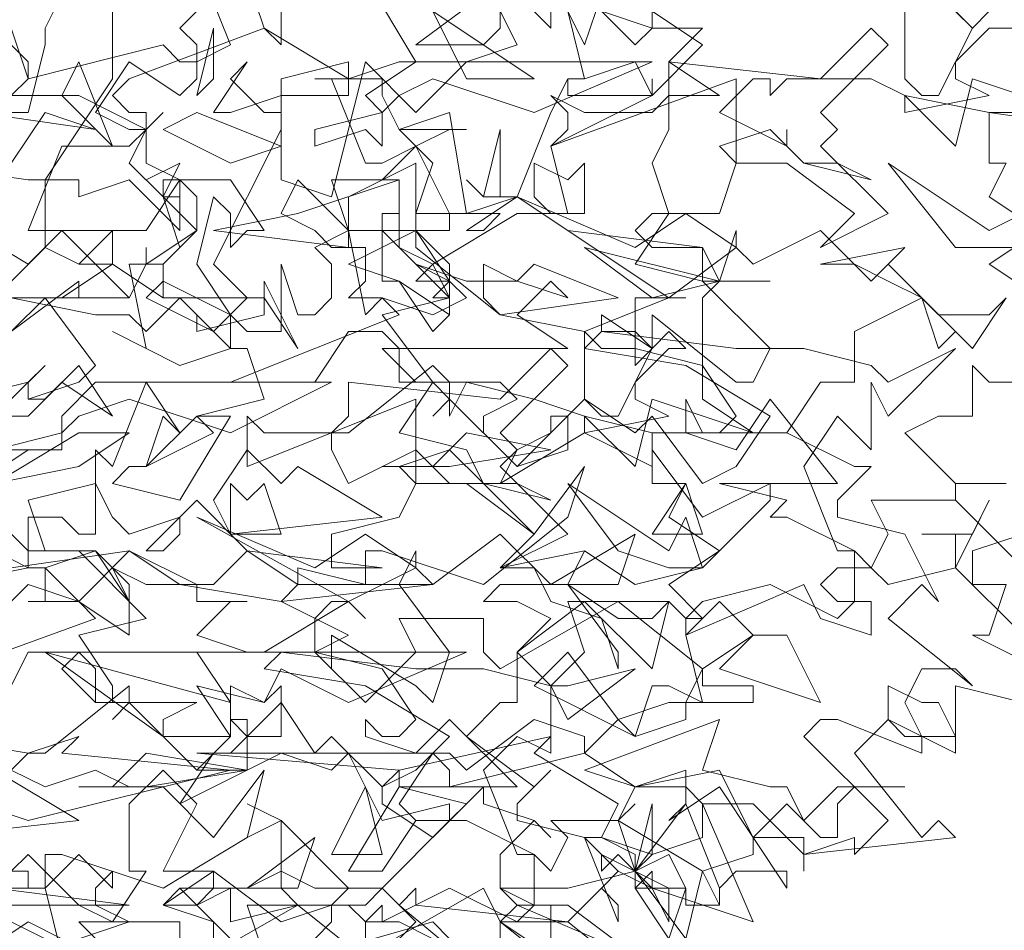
# Model space of a CAD drawing. Header units: millimetres. Extents: x 4234 to 4704, y 1542 to 2004.
# Tile 36 of 256: x 4383.73 to 4389.54, y 1621.65 to 1627.03. Entities that reach past the tile are written whole.
import ezdxf

# ---------------------------------------------------------------- set-up
doc = ezdxf.new("R2010")
doc.units = ezdxf.units.MM
doc.linetypes.add('DASHED', pattern=[19.05, 12.7, -6.35])
doc.layers.add('BOD', color=40, linetype='Continuous')
doc.layers.add('DIMENSIONS', color=7, linetype='Continuous')
pattern_1 = [(90, (3399.144, -158.445), (-8.980256, 8.980256), [2.38125, -15.57926]), (45, (3399.144, -158.445), (-8.980256, 8.980256), [2.38125, -10.31875]), (135, (3399.144, -158.445), (-8.980256, -8.980256), [2.38125, -10.31875])]

# ---------------------------------------------------------------- blocks, each defined once
blk = doc.blocks.new('A$Cf9015526')
at = {"color": 116, "lineweight": 0, "true_color": 0x136734}
for points in [[(2.7981, 1.9986), (2.6427, 2.0209), (2.6427, 1.9542), (2.6649, 1.9542), (2.6427, 1.9098), (2.7093, 1.8654), (2.6427, 1.821), (2.7093, 1.7766)], [(2.6871, 1.6655), (2.6427, 1.6655), (2.6204, 1.6877), (2.6204, 1.6211), (2.5982, 1.6211), (2.576, 1.6211), (2.5316, 1.5989), (2.5982, 1.5323), (2.6649, 1.5323)], [(2.6871, 1.4657), (2.6204, 1.4435), (2.6204, 1.4213), (2.6204, 1.3991), (2.6649, 1.3991), (2.6427, 1.3324), (2.6204, 1.3324), (2.7093, 1.288)], [(2.6871, 1.2436), (2.5982, 1.2658), (2.5982, 1.177), (2.5094, 1.2214), (2.465, 1.177), (2.5538, 1.0659), (2.576, 1.0882), (2.5982, 1.0659), (2.3984, 1.0437), (2.3984, 1.0215), (2.3984, 1.0659), (2.3318, 1.0659), (2.3095, 1.1104), (2.2651, 1.1104), (2.3318, 0.9549), (2.1985, 0.9993), (2.1985, 1.0215), (2.1763, 0.9993), (2.2207, 0.9327)], [(2.5316, 2.1541), (2.5316, 2.0653), (2.5538, 2.0431), (2.576, 2.0431), (2.6204, 2.1319), (2.5982, 2.1541)], [(2.576, 2.1763), (2.6204, 2.1319), (2.6427, 2.1541)], [(2.6871, 2.1319), (2.6427, 2.1319), (2.5982, 2.0875), (2.5982, 2.0653), (2.6427, 2.0431), (2.5316, 2.0209), (2.5316, 2.0431), (2.4872, 2.0653), (2.3762, 2.0653), (2.354, 2.0431), (2.354, 2.0653), (2.3318, 2.0653), (2.2873, 2.0209), (2.3762, 1.9764), (2.3762, 1.9986), (2.3762, 1.9764), (2.3984, 1.9542), (2.4428, 1.9542), (2.4872, 1.932), (2.3984, 1.9542), (2.354, 1.9986), (2.2873, 1.9764), (2.3095, 1.9542), (2.2873, 1.8876), (2.2651, 1.8876), (2.1985, 1.8876), (2.1763, 1.8654), (2.1985, 1.8432), (2.2651, 1.8432), (2.0875, 1.8654), (2.0209, 1.9098), (1.9542, 1.8654), (1.9764, 1.8654), (1.9986, 1.8876), (1.9098, 1.8876), (1.8876, 1.8876), (1.8876, 1.9542), (1.7988, 1.9098), (1.7988, 1.8654), (1.8876, 1.8654), (1.7988, 1.821), (1.8654, 1.7988), (1.9098, 1.7322), (1.932, 1.7544), (1.932, 1.7988), (1.8876, 1.821), (1.9542, 1.7988), (2.0209, 1.7988), (2.0875, 1.7766), (2.0653, 1.7988), (2.0209, 1.7544), (2.0875, 1.71), (1.8654, 1.71), (1.8432, 1.71), (1.8876, 1.6655), (1.9986, 1.6655), (2.0209, 1.6433), (1.9764, 1.6211), (1.9764, 1.5989), (2.0209, 1.5545), (2.0653, 1.5989), (2.0653, 1.6211), (2.0875, 1.6211), (2.0875, 1.5767), (2.0209, 1.5545), (1.932, 1.6433), (1.9098, 1.6211), (1.932, 1.6433), (1.932, 1.6655), (1.9098, 1.6877), (1.7988, 1.5989), (1.7766, 1.5989), (1.7766, 1.5767), (1.7988, 1.5323), (1.8876, 1.5767), (1.932, 1.5323), (1.9764, 1.5323), (2.0431, 1.4657), (2.1097, 1.5545), (2.0875, 1.4879), (1.9764, 1.3991), (1.8432, 1.4435), (1.821, 1.4435), (1.821, 1.3991), (1.7322, 1.4213), (1.7322, 1.3991), (1.71, 1.3768), (1.7988, 1.3324), (1.7544, 1.3102), (1.821, 1.2436), (1.8876, 1.3102), (1.8654, 1.3546), (1.9764, 1.3546), (1.9764, 1.3102), (1.9986, 1.288), (2.1541, 1.3768), (2.2651, 1.288), (2.3318, 1.3324), (2.2873, 1.3768), (2.2651, 1.3546), (2.2429, 1.3546), (2.2651, 1.3768), (2.354, 1.3991), (2.4428, 1.3546), (2.465, 1.3768), (2.465, 1.4435), (2.3762, 1.4879), (2.354, 1.4879), (2.3762, 1.5101), (2.2873, 1.5323), (2.4428, 1.5323), (2.354, 1.6433), (2.3095, 1.5767), (2.2429, 1.5989), (2.2429, 1.6433), (2.2651, 1.5989), (2.2873, 1.5989), (2.3095, 1.6211), (2.2651, 1.6877), (2.1763, 1.71), (2.1319, 1.71), (2.1097, 1.7322), (2.2207, 1.7766), (2.2429, 1.7766), (2.2207, 1.7766), (2.1763, 1.7766), (2.1763, 1.71), (2.1763, 1.6877), (2.1985, 1.71), (2.1985, 1.7544), (2.3095, 1.6655), (2.3318, 1.6655), (2.354, 1.71), (2.2651, 1.7988), (2.2873, 1.7988), (2.3095, 1.8654), (2.3095, 1.8432), (2.3318, 1.821), (2.4206, 1.8654), (2.4872, 1.7988), (2.5094, 1.821), (2.576, 1.7544), (2.6427, 1.7544), (2.6649, 1.7766), (2.6204, 1.71), (2.5538, 1.7766), (2.465, 1.7322), (2.465, 1.6655), (2.4206, 1.6655), (2.3762, 1.5989), (2.465, 1.5545), (2.4872, 1.5545), (2.4428, 1.5101), (2.4428, 1.4879), (2.5316, 1.4657), (2.576, 1.3768), (2.5538, 1.3991), (2.5094, 1.3546), (2.6204, 1.2658), (2.5982, 1.288), (2.5538, 1.288), (2.5316, 1.2436), (2.5538, 1.1992), (2.5538, 1.177), (2.4428, 1.2214), (2.4206, 1.2214), (2.3984, 1.1992), (2.5094, 1.0882), (2.465, 1.0437), (2.465, 1.0659), (2.3984, 1.0437), (2.3318, 1.1104), (2.3095, 1.1104), (2.2873, 1.1548), (2.1763, 1.1326), (2.1541, 1.0882), (2.1763, 1.0215), (2.2429, 1.1104), (2.2873, 0.9993), (2.2873, 0.9771), (2.2429, 0.9771), (2.2429, 0.9993), (2.2207, 1.0437), (2.1763, 1.0215), (2.1985, 0.9993), (2.1541, 1.0215), (2.1319, 0.9993), (2.1541, 1.0215), (2.1097, 1.0659), (2.1319, 1.0659), (2.1541, 1.1104), (2.0431, 1.177), (2.0653, 1.1992), (1.8654, 1.1548), (1.8432, 1.1326), (1.8432, 1.1104), (1.9098, 1.0659), (1.9764, 1.1326), (1.9764, 1.1104), (2.0431, 1.0882), (2.0653, 1.0659), (2.0431, 1.0882), (1.9986, 1.0437), (1.9986, 0.9993), (2.0431, 0.9771), (2.0875, 0.9771), (2.1763, 0.9105), (2.0209, 0.9771), (1.9986, 0.9549), (2.1097, 0.8661)], [(1.932, 0.9327), (1.9098, 0.9549), (1.7544, 0.9105)], [(1.8654, 0.9327), (1.8876, 0.9549), (1.8432, 0.9993), (1.821, 0.9771), (1.7766, 0.9771), (1.7988, 0.9993), (1.71, 1.0882), (1.71, 0.9993), (1.7322, 0.9771), (1.6433, 0.9549), (1.6433, 0.9993), (1.5989, 0.9771), (1.5767, 0.9993), (1.5989, 0.9771), (1.6211, 0.9993), (1.6211, 1.0215), (1.5545, 1.0215), (1.5989, 1.1104), (1.5545, 1.1548), (1.5101, 1.1104), (1.5101, 1.0215), (1.5323, 1.0215), (1.4879, 0.9549), (1.4435, 0.9771), (1.3768, 1.0437), (1.3546, 1.0215), (1.3768, 1.0215), (1.3768, 0.9993), (1.3546, 0.9993)], [(1.2214, 1.9542), (1.3768, 1.932), (1.3991, 1.932), (1.4879, 2.0653), (1.4879, 2.1985)], [(1.71, 2.1985), (1.71, 2.1097), (1.6877, 2.1319), (1.6655, 2.1985)], [(1.5989, 2.1541), (1.5767, 2.1319), (1.5989, 2.1097), (1.5989, 2.0653), (1.5767, 2.0431), (1.5101, 2.0875), (1.4657, 2.0209), (1.5101, 1.9986), (1.5323, 1.9986), (1.5545, 2.0209), (1.5323, 1.9986), (1.5101, 1.9542), (1.5545, 1.9098), (1.5767, 1.9098), (1.5545, 1.9098), (1.5545, 1.932), (1.5767, 1.932), (1.5767, 1.8654), (1.5101, 1.932), (1.4435, 1.9098), (1.4435, 1.932), (1.4213, 1.932), (1.3991, 1.932), (1.3991, 1.8432), (1.4435, 1.821), (1.4879, 1.8654), (1.4879, 1.821), (1.4657, 1.821), (1.4435, 1.821), (1.3991, 1.8432), (1.3102, 1.7544)], [(1.3546, 1.6433), (1.3991, 1.6877), (1.3768, 1.6655), (1.3768, 1.6433), (1.3991, 1.6433), (1.4435, 1.6877), (1.4879, 1.6211), (1.4213, 1.6655), (1.3768, 1.6211), (1.3324, 1.6211)], [(1.3324, 1.5767), (1.3768, 1.5767), (1.3102, 1.5323)], [(1.2658, 1.3991), (1.3768, 1.4213), (1.3768, 1.4879), (1.4213, 1.4879), (1.4435, 1.4657), (1.4657, 1.4657), (1.4657, 1.5767), (1.4879, 1.5545), (1.5323, 1.6655), (1.5767, 1.5989), (1.5545, 1.6211), (1.5323, 1.5545), (1.5101, 1.5545), (1.4879, 1.5323), (1.5767, 1.5101), (1.6433, 1.6211), (1.6211, 1.6211), (1.5989, 1.6211), (1.6877, 1.6433), (1.6655, 1.71), (1.6433, 1.71), (1.5767, 1.6877), (1.4879, 1.7322), (1.5323, 1.71), (1.5101, 1.821), (1.5545, 1.821), (1.5545, 1.7988), (1.5323, 1.7766), (1.6211, 1.7322), (1.6655, 1.7766), (1.6211, 1.821), (1.71, 1.9986), (1.71, 2.0209), (1.71, 2.0653), (1.7988, 2.0875), (1.7988, 2.0653), (1.8654, 2.0875), (1.8876, 2.0875), (1.821, 2.1985)], [(2.1319, 2.1541), (2.1985, 2.1319), (2.2207, 2.1319), (2.2651, 2.1319), (2.2207, 2.0875), (2.2873, 2.0431), (2.2207, 2.0431), (2.2207, 1.9986), (2.1985, 1.9542), (2.2207, 1.8876), (2.1763, 1.821), (2.2651, 1.7988), (2.2651, 1.8432), (2.2873, 1.7988), (2.354, 1.7988), (2.2873, 1.7988), (2.2651, 1.7766), (2.2651, 1.6433), (2.3318, 1.5989), (2.354, 1.5989), (2.3762, 1.5989), (2.1985, 1.5989), (2.1985, 1.5323), (2.2429, 1.5323), (2.2207, 1.4879), (2.2873, 1.4435), (2.2207, 1.3991), (2.2651, 1.3546), (2.2429, 1.3324), (2.2651, 1.2436), (2.2207, 1.2658), (2.1985, 1.2658), (2.1763, 1.1992), (2.1541, 1.2214), (2.1097, 1.177), (2.1763, 1.1326), (2.2429, 1.1326), (2.2651, 1.1104), (2.2651, 1.0659), (2.1985, 1.0437), (2.1763, 1.0215), (2.1763, 0.9993), (2.2429, 0.9993), (2.2207, 0.9327)], [(1.9764, 2.1763), (1.8876, 2.1097), (1.9764, 2.1097), (1.9986, 2.1319), (1.9986, 2.1541), (2.0209, 2.1097), (1.9542, 2.0875), (1.932, 2.0653), (1.8876, 2.0209), (1.821, 2.0875), (1.7766, 1.9098), (1.71, 1.932), (1.71, 2.0431), (1.6433, 2.0209), (1.6211, 2.0209), (1.6655, 2.0875), (1.6433, 2.0653), (1.6877, 2.0209), (1.71, 2.0209), (1.71, 2.0431), (1.7988, 2.0431), (1.7988, 2.0653), (1.6877, 2.1319), (1.5101, 2.0653), (1.4879, 2.0431), (1.5101, 2.0209), (1.5323, 2.0209), (1.5323, 1.9542), (1.5767, 1.932), (1.6433, 1.932), (1.6877, 1.8654), (1.6655, 1.8654), (1.6433, 1.8432), (1.6433, 1.8876), (1.6211, 1.9098), (1.5989, 1.821), (1.6433, 1.7544), (1.6655, 1.7322), (1.71, 1.7322), (1.71, 1.821), (1.7322, 1.7544), (1.7544, 1.7544), (1.7766, 1.7766), (1.7766, 1.821), (1.7544, 1.8432), (1.7988, 1.8654), (1.821, 1.7544), (1.8432, 1.7766), (1.9098, 1.7544), (1.9542, 1.7766), (1.932, 1.7988), (1.8876, 1.7988), (1.9098, 1.821), (1.8654, 1.8432), (1.8654, 1.932), (1.8432, 1.932), (1.8876, 1.9764), (1.8654, 1.9986), (1.9542, 1.9986), (1.932, 1.9986), (1.8876, 1.9764), (1.9098, 1.9542), (1.8876, 1.8876), (1.8876, 1.8432), (1.9986, 1.7544), (2.1097, 1.7322), (2.1097, 1.6433), (2.1319, 1.6211), (2.1541, 1.6211), (2.1985, 1.71), (2.1763, 1.7322), (2.1319, 1.7322), (2.1319, 1.7544), (2.1985, 1.71), (2.2207, 1.7322), (2.2429, 1.71), (2.2207, 1.71), (2.1763, 1.6655), (2.1763, 1.6433), (2.2207, 1.6211), (2.1097, 1.5989), (2.1097, 1.6211), (2.0431, 1.6433), (1.9542, 1.6655), (1.932, 1.6211), (1.932, 1.6433), (1.9098, 1.6655), (1.8654, 1.5989), (1.9542, 1.5767), (1.9764, 1.5323), (2.0209, 1.5323), (2.0653, 1.5101), (1.9764, 1.5323), (1.932, 1.5767), (1.8654, 1.5545), (1.8876, 1.5323), (1.8654, 1.4879), (1.7766, 1.4657), (1.7766, 1.4435), (1.7766, 1.4213), (1.8432, 1.4213), (1.6655, 1.4435), (1.5989, 1.5101), (1.5323, 1.4435), (1.5545, 1.4435), (1.5767, 1.4657), (1.5767, 1.4879), (1.5101, 1.4657), (1.4879, 1.4879), (1.4657, 1.5323), (1.3768, 1.5101), (1.3991, 1.4435), (1.4657, 1.4435), (1.3991, 1.4213), (1.4435, 1.3768), (1.5101, 1.3324), (1.5101, 1.3768), (1.4879, 1.4213), (1.5323, 1.3991), (1.5989, 1.3991), (1.5989, 1.3768), (1.6655, 1.3768), (1.6433, 1.3768), (1.5989, 1.3324), (1.6655, 1.3102), (1.4435, 1.3102), (1.4213, 1.288), (1.4657, 1.2436), (1.5989, 1.2436), (1.5545, 1.2214), (1.5545, 1.1992), (1.5989, 1.1548), (1.6433, 1.1992), (1.6433, 1.2214), (1.6655, 1.2214), (1.6655, 1.1548), (1.5989, 1.1548), (1.5101, 1.2436), (1.4879, 1.2214), (1.5101, 1.2436), (1.5101, 1.2658), (1.3991, 1.177), (1.3768, 1.177), (1.3546, 1.1548), (1.3991, 1.1326), (1.4657, 1.1548), (1.5101, 1.1326), (1.5545, 1.1326), (1.6211, 1.0659), (1.6877, 1.1548), (1.6655, 1.0659), (1.5545, 0.9993), (1.4213, 1.0437), (1.3991, 1.0437), (1.3991, 0.9993), (1.3102, 0.9993)], [(1.3102, 0.9771), (1.3991, 0.9327)], [(1.4879, 0.9105), (1.4435, 0.9549), (1.5767, 0.9549), (1.5767, 0.9105)], [(1.5767, 0.8883), (1.7322, 0.9771), (1.8432, 0.8883)], [(1.9098, 0.9327), (1.8654, 0.9549), (1.8432, 0.9549), (1.821, 0.9549), (1.8432, 0.9771), (1.8432, 0.9549), (1.932, 0.9993), (2.0209, 0.9549), (2.0431, 0.9771), (2.0431, 1.0437), (1.9542, 1.0882), (1.932, 1.0882), (1.9542, 1.1104), (1.8654, 1.1326), (2.0209, 1.1326), (1.932, 1.2214), (1.8876, 1.177), (1.821, 1.1992), (1.821, 1.2214), (1.8432, 1.1992), (1.8654, 1.1992), (1.8876, 1.2214), (1.8432, 1.288), (1.7544, 1.3102), (1.71, 1.3102), (1.6877, 1.3102), (1.7988, 1.3768), (1.821, 1.3546), (1.7988, 1.3768), (1.7766, 1.3768), (1.7544, 1.3546), (1.7544, 1.3102), (1.7766, 1.288), (1.7766, 1.3102), (1.7766, 1.3324), (1.8876, 1.2658), (1.9098, 1.2436), (1.932, 1.3102), (1.8654, 1.3991), (1.8876, 1.4435), (1.8876, 1.4213), (1.9098, 1.3991), (1.9986, 1.4657), (2.0653, 1.3991), (2.0875, 1.3991), (2.1541, 1.3546), (2.1985, 1.3546), (2.2207, 1.3768), (2.1985, 1.288), (2.1097, 1.3768), (2.0209, 1.3102), (2.0209, 1.2436), (1.9986, 1.2436), (1.9542, 1.1992), (2.0431, 1.1326), (2.0653, 1.1548), (2.0209, 1.1104), (2.0209, 1.0882), (2.1097, 1.0659), (2.1541, 0.9549), (2.1541, 0.9771), (2.1319, 0.9993), (2.0875, 0.9549), (2.1985, 0.8661)], [(1.288, 1.6433), (1.3768, 1.6655), (1.3768, 1.6433), (1.4435, 1.6655), (1.4657, 1.6877), (1.3991, 1.7766), (1.3546, 1.7322), (1.4435, 1.7988), (1.4435, 1.7766), (1.5101, 1.7766), (1.5323, 1.821), (1.5323, 1.8432), (1.5323, 1.821), (1.5989, 1.8654), (1.5989, 1.9098), (1.5767, 1.932), (1.5323, 1.8654), (1.4879, 1.8654), (1.4657, 1.8654), (1.3768, 1.8654), (1.4213, 1.9764), (1.5101, 1.9764), (1.5323, 1.9986), (1.4435, 2.0431), (1.3324, 2.0431)], [(1.3546, 2.0431), (1.3768, 2.0653), (1.3768, 2.0875), (1.3324, 2.1319)], [(1.3546, 2.1319), (1.3768, 2.0653), (1.5545, 2.1097), (1.5767, 2.0875), (1.5989, 2.0875), (1.6433, 2.1097), (1.5989, 2.2207), (1.3546, 2.1763), (1.3768, 2.1763), (1.3991, 2.1985), (1.3991, 2.2429), (1.3102, 2.2207)], [(1.3102, 2.2207), (1.4213, 2.1763), (1.3991, 2.1319), (1.3991, 2.1097), (1.3768, 2.0209), (1.3324, 2.0209)], [(2.6871, 1.3324), (2.5982, 1.4213), (2.5094, 1.3991), (2.4872, 1.4213), (2.4428, 1.4213), (2.4206, 1.3991), (2.4428, 1.3768), (2.4872, 1.3768), (2.4872, 1.3324), (2.4206, 1.3546), (2.3984, 1.3991), (2.2429, 1.3324), (2.2429, 1.3546), (2.2207, 1.3768), (2.0875, 1.3768), (2.1097, 1.3102), (2.0653, 1.2658), (2.0209, 1.3102), (2.0653, 1.3546), (2.0209, 1.3768), (1.9764, 1.3768), (1.9986, 1.3991), (2.0875, 1.3991), (2.1097, 1.4435), (2.1763, 1.3991), (2.2651, 1.4213), (2.354, 1.5101), (2.354, 1.5323), (2.2651, 1.4879), (2.1985, 1.5767), (2.1985, 1.5545), (2.1097, 1.5989), (1.9986, 1.5323), (2.0209, 1.5767), (2.0653, 1.5989), (2.1097, 1.6433), (2.1763, 1.5989), (2.1985, 1.6211), (2.2651, 1.5323), (2.3095, 1.5545), (2.354, 1.6211), (2.2429, 1.6877), (2.1097, 1.71), (2.1319, 1.7322), (2.3095, 1.71), (2.3984, 1.71), (2.4872, 1.6877), (2.5094, 1.6655), (2.5982, 1.71), (2.5094, 1.6211), (2.4872, 1.6655), (2.4872, 1.5767), (2.4428, 1.6211), (2.3984, 1.5545), (2.4428, 1.4435), (2.465, 1.4435), (2.4872, 1.4213), (2.5094, 1.4657), (2.4872, 1.5101), (2.5982, 1.5101), (2.5982, 1.5323), (2.5982, 1.5101), (2.6871, 1.4213)], [(1.6433, 0.9327), (1.5989, 0.9771), (1.5545, 0.9771), (1.5767, 0.9993), (1.6655, 0.9993), (1.71, 1.0215), (1.7544, 0.9993), (1.8432, 0.9993), (1.932, 1.0882), (1.932, 1.1104), (1.8432, 1.0882), (1.7988, 1.177), (1.7766, 1.1548), (1.71, 1.177), (1.5767, 1.1104), (1.6211, 1.177), (1.6433, 1.177), (1.71, 1.2436), (1.7544, 1.177), (1.7766, 1.1992), (1.8432, 1.1326), (1.8876, 1.1548), (1.932, 1.1992), (1.821, 1.2658), (1.6877, 1.288), (1.71, 1.3102), (1.8876, 1.288), (1.9764, 1.288), (2.0653, 1.2658), (2.0875, 1.2658), (2.1763, 1.288), (2.0875, 1.2214), (2.0653, 1.2658), (2.0653, 1.177), (2.0209, 1.1992), (1.9764, 1.1548), (2.0209, 1.0437), (2.0431, 1.0437), (2.0653, 1.0215), (2.0875, 1.0659), (2.0653, 1.0882), (2.1541, 1.0882), (2.1763, 1.1104), (2.1541, 1.0882), (2.2651, 1.0215), (2.2429, 0.9327), (2.1763, 1.0215), (2.0875, 0.9993), (2.0653, 0.9993), (2.0209, 0.9993), (1.9986, 0.9993), (2.0209, 0.9771), (2.0653, 0.9771), (2.0653, 0.9105), (1.9986, 0.9549), (1.9764, 0.9993), (1.821, 0.9105), (1.821, 0.9549), (1.7988, 0.9771), (1.6655, 0.9771), (1.6877, 0.9105)]]:
    blk.add_lwpolyline(points, dxfattribs=at)
for points in [[(2.0653, 2.1319), (2.0209, 2.1763), (1.9764, 2.1985), (1.9764, 2.2207), (2.0653, 2.1763)], [(2.1763, 2.1097), (2.1985, 2.1319), (2.1985, 2.1541), (2.2651, 2.1097), (2.1985, 2.0431), (2.1763, 2.0875), (2.1097, 2.0653), (2.0875, 2.0653), (2.1097, 2.0653), (2.0875, 2.1541), (2.1097, 2.1097), (2.1319, 2.1763), (2.1319, 2.1541)], [(2.0431, 2.0653), (1.9098, 2.1541), (1.9542, 2.0653)], [(1.6211, 2.0653), (1.5989, 2.0431), (1.6211, 2.1319)], [(2.4206, 2.0209), (2.4428, 1.9986), (2.4206, 1.9764), (2.5094, 1.8876), (2.4206, 1.8432), (2.465, 1.8876), (2.3762, 1.9542), (2.3095, 1.9542), (2.3095, 2.0653), (2.0653, 1.9764), (2.0875, 1.9986), (2.0875, 2.0209), (2.0653, 2.0431), (2.1097, 2.0209), (2.1985, 2.0209), (2.2207, 2.0431), (2.2207, 2.0875), (2.4206, 2.0653), (2.4872, 2.1319), (2.5094, 2.1097)], [(1.4213, 2.0431), (1.4435, 2.0875), (1.4879, 1.9764)], [(2.0431, 2.0209), (1.9098, 2.0653), (1.8654, 2.0431), (1.8432, 2.0209), (1.8432, 1.9764), (1.821, 1.9986), (1.7544, 1.9764), (1.7544, 1.9986), (1.8432, 2.0209), (1.821, 2.0431), (1.8876, 2.0875), (2.1985, 2.0875)], [(1.8432, 2.0431), (1.8654, 1.9986), (1.932, 2.0209), (1.9542, 1.8876), (2.0209, 1.9098), (2.0653, 2.0209), (2.0875, 2.0653), (2.0875, 2.0431), (2.1985, 2.0431), (2.1985, 2.0653), (2.1985, 2.0431), (2.0653, 1.9764), (2.0875, 1.8876), (2.0209, 1.8876), (1.9098, 1.821), (1.932, 1.7766), (1.932, 1.7544), (1.8654, 1.7988), (1.8432, 1.7988), (1.8432, 1.8876), (1.8654, 1.8876), (1.8654, 1.8654), (1.932, 1.8654), (1.932, 1.8876), (1.8876, 1.9764), (1.8432, 1.9542), (1.821, 1.9542), (1.7766, 2.0653), (1.7544, 2.0653), (1.8432, 2.0653)], [(2.6427, 2.0209), (2.5316, 2.0431), (2.5982, 1.9764), (2.6204, 2.0653), (2.7537, 2.0209)], [(1.3991, 2.0209), (1.3546, 1.9542), (1.288, 1.9764), (1.2658, 1.9764), (1.3102, 2.0209), (1.4657, 1.9986)], [(1.6433, 1.9542), (1.5545, 1.9986), (1.5989, 2.0209), (1.71, 1.9764)], [(2.0209, 1.9098), (1.9764, 1.9098), (1.9542, 1.932), (1.9764, 1.9098), (1.9986, 1.9986), (1.9986, 1.9098)], [(1.5989, 1.8654), (1.5545, 1.821), (1.5767, 1.8432), (1.5545, 1.9098), (1.5323, 1.932), (1.5767, 1.9542), (1.5545, 1.9098)], [(2.1097, 1.9542), (2.1097, 1.8876), (2.0653, 1.8876), (2.0431, 1.9098), (2.0431, 1.9542), (2.0875, 1.932)], [(2.6871, 1.8876), (2.6871, 1.8432), (2.6427, 1.8432), (2.5982, 1.8432), (2.5094, 1.9542), (2.6427, 1.8654)], [(1.7988, 1.8432), (1.6211, 1.8654), (1.7322, 1.8876), (1.8654, 1.932), (1.7766, 1.932), (1.7988, 1.8654)], [(1.8432, 1.8654), (1.932, 1.7766), (1.8432, 1.7544), (1.9098, 1.6655), (1.8654, 1.6655), (1.8654, 1.71), (1.8432, 1.7322), (1.7988, 1.7322), (1.7544, 1.6655), (1.6433, 1.6655), (1.8654, 1.7544), (1.8432, 1.7766), (1.7988, 1.7766), (1.821, 1.7988), (1.821, 1.8432), (1.7766, 1.8432), (1.7544, 1.8654), (1.71, 1.8876), (1.7322, 1.932), (1.7988, 1.8654)], [(2.2207, 1.7766), (2.0209, 1.9098), (2.1763, 1.8432), (2.2429, 1.8876), (2.3095, 1.8432)], [(1.4213, 1.8654), (1.4657, 1.821), (1.5101, 1.7766), (1.3768, 1.7766), (1.3546, 1.7766), (1.288, 1.7766), (1.2658, 1.8876), (1.3768, 1.821)], [(1.932, 1.7766), (1.9098, 1.7766), (1.932, 1.7988), (1.8876, 1.8654), (1.932, 1.821)], [(2.2873, 1.7988), (2.1097, 1.8432), (2.1985, 1.7766)], [(2.5982, 1.7322), (2.576, 1.71), (2.5538, 1.7766), (2.5094, 1.7988), (2.465, 1.821), (2.4206, 1.821), (2.5316, 1.8432), (2.5094, 1.821)], [(1.6877, 1.7766), (1.6877, 1.7544), (1.5989, 1.7322), (1.5989, 1.7544), (1.5767, 1.7766), (1.5323, 1.7322), (1.5101, 1.7544), (1.4657, 1.7544), (1.3546, 1.7766), (1.3324, 1.7544), (1.3324, 1.71), (1.2436, 1.71), (1.2214, 1.7322), (1.1548, 1.6433), (1.0882, 1.6655), (1.0882, 1.71), (1.2214, 1.7766), (1.2658, 1.71), (1.3102, 1.7766), (1.4213, 1.7766), (1.4879, 1.821), (1.5545, 1.7766)], [(2.0431, 1.821), (2.1541, 1.7766), (1.9986, 1.7544), (1.9764, 1.7766), (1.9764, 1.821), (2.0209, 1.7988)], [(1.6433, 1.71), (1.5989, 1.7544), (1.5767, 1.7766), (1.5545, 1.7766), (1.5545, 1.7988), (1.6433, 1.7544)], [(1.6877, 1.7766), (1.6877, 1.7988), (1.7322, 1.71)], [(1.9986, 1.5989), (2.0209, 1.5767), (1.9986, 1.5545), (2.0875, 1.4657), (1.9986, 1.4213), (2.0431, 1.4657), (1.9542, 1.5323), (1.8876, 1.5323), (1.8876, 1.6433), (1.6655, 1.5545), (1.6655, 1.5767), (1.6655, 1.5989), (1.6655, 1.6211), (1.6877, 1.5989), (1.7766, 1.5989), (1.7988, 1.6211), (1.7988, 1.6655), (1.9986, 1.6433), (2.0653, 1.71), (2.0875, 1.6877)], [(1.6433, 1.5989), (1.5101, 1.6433), (1.4435, 1.6211), (1.4213, 1.5989), (1.4213, 1.5767), (1.3324, 1.5767), (1.4213, 1.5989), (1.4213, 1.6211), (1.4657, 1.6655), (1.7766, 1.6655)], [(2.1985, 1.5989), (2.1097, 1.6211), (2.1763, 1.5545), (2.1985, 1.6433), (2.3318, 1.5989)], [(1.5323, 1.5545), (1.5989, 1.6211), (1.6211, 1.5989)], [(1.4435, 1.5545), (1.3324, 1.5323), (1.4435, 1.5989), (1.5101, 1.5989)], [(1.932, 1.5545), (1.8432, 1.5545), (1.9098, 1.5545), (1.9542, 1.5989), (2.0653, 1.5767)], [(1.7322, 1.5545), (1.8432, 1.4879), (1.6433, 1.4657), (1.6211, 1.5101), (1.6655, 1.5767), (1.71, 1.5323)], [(1.6877, 1.5323), (1.71, 1.4657), (1.6433, 1.4657), (1.6433, 1.4879), (1.6433, 1.5323), (1.6655, 1.5101)], [(2.2429, 1.4879), (2.2651, 1.4213), (2.2207, 1.4213), (2.1541, 1.4435), (2.0875, 1.5323), (2.2207, 1.4435)], [(2.1985, 1.4657), (2.2429, 1.5323), (2.2651, 1.4657)], [(1.4435, 1.4435), (1.5323, 1.3546), (1.4435, 1.3324), (1.4879, 1.2658), (1.4879, 1.2436), (1.4657, 1.2436), (1.4657, 1.288), (1.4435, 1.3102), (1.3768, 1.3102), (1.3546, 1.2658), (1.2214, 1.2658), (1.4657, 1.3546), (1.4435, 1.3768), (1.3768, 1.3768), (1.3991, 1.3768), (1.3991, 1.4213), (1.3768, 1.4213), (1.3324, 1.4435), (1.288, 1.4657), (1.3102, 1.5101), (1.3768, 1.4435)], [(2.5982, 1.4657), (2.5538, 1.4657), (2.6204, 1.4657), (2.6427, 1.5101), (2.5982, 1.4213)], [(1.7988, 1.3768), (1.5989, 1.4879), (1.7544, 1.4213), (1.821, 1.4657), (1.8876, 1.4213)], [(1.5101, 1.4435), (1.5989, 1.3991), (1.6211, 1.3991), (1.6655, 1.4435), (1.7322, 1.3991), (1.9098, 1.3991), (1.71, 1.3768), (1.5767, 1.3991), (1.5101, 1.4435), (1.4435, 1.3768), (1.3768, 1.3991), (1.3546, 1.3768), (1.3546, 1.3324), (1.288, 1.3991), (1.3102, 1.4657), (1.3546, 1.4213)], [(2.0653, 1.3991), (2.1763, 1.4657), (2.1541, 1.3991)], [(1.5101, 1.3546), (1.5101, 1.3768), (1.4657, 1.4435), (1.5101, 1.3991)], [(2.1541, 1.3102), (2.1541, 1.288), (2.1319, 1.3546), (2.0653, 1.3768), (2.0431, 1.4213), (1.9986, 1.4213), (2.1097, 1.4435), (2.0875, 1.3991)], [(2.4206, 1.2436), (2.2873, 1.288), (2.3318, 1.3324), (2.3762, 1.3324)], [(1.7988, 1.2436), (1.71, 1.288), (1.6877, 1.2436), (1.5989, 1.2658), (1.6433, 1.1992), (1.6211, 1.1992), (1.5545, 1.1992), (1.3991, 1.3102), (1.6433, 1.2436), (1.5989, 1.3102), (1.6877, 1.3102), (1.9542, 1.3102)], [(2.0875, 1.3102), (2.1541, 1.2214), (2.2207, 1.2436), (2.2429, 1.2436), (2.2651, 1.288), (2.2651, 1.2658), (2.3318, 1.2658), (2.3318, 1.2436), (2.2429, 1.2436), (2.2429, 1.2214), (2.1763, 1.1992), (2.0431, 1.2658)], [(1.71, 1.2658), (1.71, 1.1992), (1.6655, 1.1992), (1.6433, 1.2214), (1.6433, 1.2658), (1.6877, 1.2436)], [(2.576, 1.2436), (2.5982, 1.1992), (2.5316, 1.1992), (2.5094, 1.2214), (2.5094, 1.2658), (2.5538, 1.2436)], [(2.1097, 1.177), (1.932, 1.1326), (1.932, 1.1548), (1.9098, 1.177), (1.8654, 1.1104), (1.8876, 1.0882), (1.9542, 1.0882), (1.8876, 1.0882), (1.8432, 1.0215), (1.7988, 1.0215), (1.8654, 1.1326), (1.8654, 1.1548), (1.5989, 1.177), (1.932, 1.177), (1.9542, 1.1548), (2.0431, 1.2214), (2.1097, 1.1992)], [(2.354, 1.1326), (2.3762, 1.1326), (2.3984, 1.0882), (2.4428, 1.1326), (2.5316, 1.1326), (2.465, 1.1326), (2.4428, 1.1104), (2.4428, 1.0659), (2.4206, 1.0659), (2.3762, 1.1104), (2.3318, 1.0659), (2.3762, 0.9993), (2.3762, 1.0215), (2.3095, 1.0215), (2.2873, 0.9993), (2.2873, 0.9771), (2.2651, 1.0215), (2.3318, 1.0437), (2.3318, 1.0659), (2.2873, 1.1326), (2.2207, 1.0882), (2.2429, 1.1104), (2.2429, 1.1548), (2.1763, 1.1326), (2.1097, 1.1548), (2.2873, 1.2214), (2.2651, 1.1548)], [(1.4213, 1.177), (1.6433, 1.1548), (1.3768, 1.0882), (1.3102, 1.1104), (1.288, 1.0215), (1.1992, 0.9549), (1.288, 1.0437), (1.288, 1.0659), (1.2436, 1.1104), (1.1992, 1.0659), (1.1992, 1.1104), (1.2436, 1.1104), (1.2436, 1.1992), (1.3768, 1.177), (1.4435, 1.1992)], [(1.5323, 1.1326), (1.4435, 1.1326), (1.4879, 1.1326), (1.5323, 1.177), (1.6655, 1.1548)], [(1.3324, 1.1548), (1.4435, 1.0882), (1.2436, 1.0659), (1.1992, 1.0882), (1.2658, 1.1548), (1.3102, 1.1326)], [(1.7766, 1.0437), (1.821, 1.1326), (1.8432, 1.0437)], [(1.71, 1.0659), (1.71, 1.0882), (1.6655, 1.0659), (1.71, 1.0882), (1.6655, 1.1104), (1.71, 1.0882)], [(2.1763, 1.0437), (2.1319, 1.0659), (2.1985, 1.0437), (2.1985, 1.1104), (2.1763, 1.0215)], [(1.1104, 1.0215), (1.1992, 0.9993), (1.2214, 0.9993), (1.2658, 1.0215), (1.3324, 0.9993), (1.5101, 0.9771), (1.3102, 0.9771), (1.177, 0.9993), (1.1104, 1.0215), (1.0437, 0.9771), (0.9771, 0.9993), (0.9549, 0.9771), (0.9549, 0.9327), (0.8883, 0.9993), (0.9105, 1.0659), (0.9549, 1.0215)], [(1.6655, 0.9993), (1.7544, 1.0659), (1.7322, 0.9993)], [(1.4879, 1.0215), (1.4657, 0.9993), (1.4657, 0.9771), (1.5101, 0.9549), (1.4435, 0.9327), (1.4213, 0.9105), (1.3991, 0.9993), (1.4435, 1.0437), (1.4879, 0.9993)], [(2.2207, 0.9549), (2.1985, 0.9993), (2.1541, 1.0437), (2.1319, 1.0215), (2.1319, 1.0437), (2.2207, 0.9993)], [(1.7766, 0.9771), (1.821, 0.9771), (1.7766, 0.9771), (1.7766, 0.9549), (1.7544, 0.9327), (1.7766, 0.9105), (1.7988, 0.9105), (1.7322, 0.8883), (1.6877, 0.9105), (1.6211, 0.8439), (1.5989, 0.8883), (1.5545, 0.9105), (1.5989, 0.9105), (1.6211, 0.9327), (1.6211, 0.9549), (1.5545, 0.9771), (1.6211, 1.0215), (1.71, 0.9549)], [(2.0875, 0.9549), (2.0653, 0.9549), (2.0209, 0.9549), (1.9986, 0.9549), (1.9986, 0.9327), (2.1319, 0.9327), (2.2873, 0.8883), (2.2651, 0.8661), (2.1541, 0.8883), (2.0209, 0.8883), (1.9986, 0.8661), (1.8654, 0.9771), (1.8876, 0.9993), (1.8876, 0.9771)], [(1.4213, 0.9105), (1.288, 0.8883), (1.288, 0.9105), (1.2658, 0.9327), (1.2436, 0.8661), (1.2436, 0.8439), (1.3102, 0.8439), (1.2436, 0.8439), (1.2214, 0.7995), (1.177, 0.7995), (1.2436, 0.8883), (1.2436, 0.9105), (0.9993, 0.9327), (1.288, 0.9327), (1.3102, 0.9105), (1.3768, 0.9549), (1.4213, 0.9327)]]:
    blk.add_lwpolyline(points, close=True, dxfattribs=at)

msp = doc.modelspace()

# ---------------------------------------------------------------- hatches: boundary and pattern name
at = {"layer": 'DIMENSIONS'}
h = msp.add_hatch(dxfattribs=at)
h.set_pattern_fill('GRASS', color=256, scale=0.5)
h.set_pattern_definition(pattern_1)
h.paths.add_polyline_path([(4417.6425, 1844.3253), (4423.2951, 1838.2514), (4434.9969, 1847.6295), (4469.633, 1855.411), (4513.1489, 1877.6572), (4531.9103, 1892.8657), (4546.8873, 1910.4574), (4556.576, 1922.7476), (4577.553, 1933.381), (4592.7448, 1936.6466), (4614.9867, 1937.2699), (4624.0253, 1937.2699), (4633.3522, 1938.7107), (4636.3977, 1940.2306), (4631.8428, 1952.3869, 0.161807)])
h.paths.add_polyline_path([(4631.8428, 1952.3869), (4629.8752, 1957.6381), (4629.4018, 1957.3619), (4621.324, 1958.355), (4615.8552, 1959.6126), (4597.3065, 1970.6836), (4571.5628, 1964.4359), (4571.5628, 1952.3502), (4556.6565, 1951.2934), (4533.2051, 1949.7013), (4514.0135, 1931.7588), (4500.0937, 1928.3885), (4467.5142, 1910.2651), (4457.6487, 1889.7679), (4440.0951, 1876.8578), (4418.6103, 1858.4577), (4410.1637, 1852.3615), (4417.6425, 1844.3253, -0.161807)])
h.paths.add_polyline_path([(4548.0789, 1916.6002), (4552.8565, 1929.9377), (4546.693, 1932.1455), (4541.9153, 1918.808)], flags=24)
h.paths.add_polyline_path([(4503.0556, 1883.2742), (4507.8332, 1896.6117), (4501.6696, 1898.8196), (4496.892, 1885.482)], flags=24)
h.paths.add_polyline_path([(4451.7368, 1857.409), (4456.5145, 1870.7465), (4450.3509, 1872.9544), (4445.5733, 1859.6168)], flags=24)
h.paths.add_polyline_path([(4412.9931, 1854.3366), (4417.0765, 1849.9489), (4419.3393, 1852.0547), (4415.2559, 1856.4424)], flags=24)
h.paths.add_polyline_path([(4596.3471, 1950.1809), (4601.1248, 1963.5184), (4594.9612, 1965.7262), (4590.1836, 1952.3887)], flags=24)
h.paths.add_polyline_path([(4509.7992, 1914.4402), (4520.7716, 1919.9756), (4517.1217, 1927.2104), (4506.1494, 1921.675)], flags=24)
h.paths.add_polyline_path([(4321.6553, 1898.427), (4326.0339, 1896.392), (4327.3367, 1899.1951), (4322.958, 1901.2301)], flags=9)
h.paths.add_polyline_path([(4333.4365, 1891.9961), (4338.2762, 1888.46), (4340.0997, 1890.9559), (4335.26, 1894.492)], flags=9)
h.paths.add_polyline_path([(4351.1951, 1875.6427), (4355.5215, 1871.4944), (4357.6608, 1873.7255), (4353.3344, 1877.8738)], flags=9)
h.paths.add_polyline_path([(4373.9221, 1853.7811), (4378.2721, 1849.6575), (4380.3986, 1851.9008), (4376.0487, 1856.0244)], flags=9)
h.paths.add_polyline_path([(4389.205, 1846.109), (4392.5459, 1849.595), (4390.3143, 1851.7338), (4386.9734, 1848.2478)], flags=9)
h.paths.add_polyline_path([(4407.9742, 1825.8927), (4411.6376, 1829.0381), (4409.6239, 1831.3833), (4405.9606, 1828.2379)], flags=9)
h.paths.add_polyline_path([(4405.6972, 1823.1876), (4408.8355, 1819.5181), (4411.1846, 1821.5272), (4408.0463, 1825.1967)], flags=9)
h.paths.add_polyline_path([(4412.0765, 1813.536), (4414.8574, 1808.2263), (4417.5956, 1809.6604), (4414.8147, 1814.9701)], flags=9)
h.paths.add_polyline_path([(4306.0633, 1735.5308), (4308.3702, 1742.3082), (4305.4441, 1743.3042), (4303.1371, 1736.5268)], flags=9)
h.paths.add_polyline_path([(4289.1237, 1902.077), (4295.0617, 1902.8939), (4294.6404, 1905.9561), (4288.7025, 1905.1392)], flags=9)
h.paths.add_polyline_path([(4305.67, 1902.4686), (4311.5251, 1901.1867), (4312.1862, 1904.2062), (4306.331, 1905.4882)], flags=9)
h.paths.add_polyline_path([(4434.2122, 1813.2206), (4438.5999, 1817.304), (4436.4941, 1819.5668), (4432.1063, 1815.4834)], flags=9)
h.paths.add_polyline_path([(4381.102, 1865.7275), (4385.1854, 1861.3397), (4387.4482, 1863.4456), (4383.3648, 1867.8333)], flags=9)
h.paths.add_polyline_path([(4421.9781, 1821.8049), (4426.0615, 1817.4172), (4428.3243, 1819.523), (4424.2409, 1823.9108)], flags=9)
h.paths.add_polyline_path([(4410.3951, 1823.868), (4413.9297, 1827.1574), (4411.8239, 1829.4202), (4408.2893, 1826.1308)], flags=9)
h.paths.add_polyline_path([(4387.3909, 1817.4858), (4392.1686, 1830.8233), (4386.005, 1833.0311), (4381.2274, 1819.6936)], flags=9)
h.paths.add_polyline_path([(4347.9726, 1750.0597), (4352.7503, 1763.3972), (4346.5867, 1765.6051), (4341.8091, 1752.2675)], flags=9)
h.paths.add_polyline_path([(4341.4321, 1678.3148), (4346.2097, 1691.6523), (4340.0462, 1693.8601), (4335.2686, 1680.5226)], flags=9)
h.paths.add_polyline_path([(4323.3673, 1583.7016), (4328.1449, 1597.0392), (4321.9814, 1599.247), (4317.2037, 1585.9095)], flags=9)
h.paths.add_polyline_path([(4335.3652, 1700.4464), (4339.9795, 1713.3279), (4330.8251, 1716.6071), (4326.2108, 1703.7256)], flags=9)
h.paths.add_polyline_path([(4396.1792, 1839.031), (4404.6554, 1830.2107), (4406.8611, 1832.3304), (4398.3849, 1841.1506)], flags=9)
h.paths.add_polyline_path([(4396.4333, 1860.2956), (4402.6288, 1853.7761), (4403.7122, 1854.8057), (4397.5167, 1861.3251)], flags=9)
h.paths.add_polyline_path([(4349.0141, 1900.3774), (4363.5849, 1891.1608), (4365.102, 1893.5592), (4350.5312, 1902.7758)], flags=9)
h.paths.add_polyline_path([(4438.6658, 1769.7519), (4437.6109, 1764.1146), (4441.3279, 1763.4191), (4442.3828, 1769.0563)], flags=9)
h.paths.add_polyline_path([(4432.3393, 1775.0815), (4431.5916, 1769.3953), (4435.3409, 1768.9023), (4436.0886, 1774.5885)], flags=9)
h.paths.add_polyline_path([(4446.5759, 1765.0098), (4445.4726, 1759.3818), (4449.1836, 1758.6543), (4450.2868, 1764.2824)], flags=9)
h.paths.add_polyline_path([(4333.2801, 1902.1363), (4338.0795, 1900.1576), (4339.5209, 1903.6536), (4334.7215, 1905.6324)], flags=9)
h.paths.add_polyline_path([(4335.5168, 1907.037), (4340.8576, 1904.9473), (4342.2355, 1908.4689), (4336.8946, 1910.5586)], flags=9)
h.paths.add_polyline_path([(4338.3128, 1912.555), (4343.7532, 1910.7401), (4344.9499, 1914.3274), (4339.5095, 1916.1422)], flags=9)
h.paths.add_polyline_path([(4390.5848, 1863.0102), (4393.6134, 1859.8177), (4396.592, 1862.6434), (4393.5633, 1865.8359)], flags=9)
h.paths.add_polyline_path([(4431.1188, 1819.2282), (4434.1502, 1816.0327), (4437.1288, 1818.8584), (4434.0973, 1822.0539)], flags=9)
h.paths.add_polyline_path([(4421.1353, 1830.1653), (4424.1639, 1826.9728), (4427.1425, 1829.7985), (4424.1138, 1832.991)], flags=9)
h.paths.add_polyline_path([(4410.884, 1841.2141), (4413.9127, 1838.0216), (4416.8913, 1840.8473), (4413.8626, 1844.0398)], flags=9)
h.paths.add_polyline_path([(4400.5883, 1852.1946), (4403.617, 1849.0021), (4406.5956, 1851.8278), (4403.5669, 1855.0203)], flags=9)
h.paths.add_polyline_path([(4378.8646, 1874.7618), (4381.8961, 1871.5663), (4384.8747, 1874.392), (4381.8432, 1877.5875)], flags=9)
h = msp.add_hatch(dxfattribs=at)
h.set_pattern_fill('GRASS', color=256, scale=0.5)
h.set_pattern_definition(pattern_1)
h.paths.add_polyline_path([(4408.8621, 1832.1996), (4393.7747, 1848.4713), (4381.6113, 1830.9217), (4363.6012, 1808.7018), (4358.3674, 1803.3966), (4341.8853, 1775.147), (4339.6484, 1751.0878), (4324.4915, 1725.327), (4322.615, 1687.402), (4321.4896, 1659.197), (4314.6168, 1611.7031), (4291.9238, 1588.6095), (4316.1894, 1573.3254, -0.136079)])
h.paths.add_polyline_path([(4392.7529, 1820.4059), (4397.5305, 1833.7435), (4391.367, 1835.9513), (4386.5894, 1822.6138)], flags=24)
h.paths.add_polyline_path([(4353.3346, 1752.9799), (4358.1123, 1766.3174), (4351.9487, 1768.5253), (4347.1711, 1755.1877)], flags=24)
h.paths.add_polyline_path([(4340.7272, 1703.3666), (4345.3415, 1716.2481), (4336.1871, 1719.5273), (4331.5728, 1706.6458)], flags=24)
h = msp.add_hatch(dxfattribs=at)
h.set_pattern_fill('GRASS', color=256, scale=0.5)
h.set_pattern_definition(pattern_1)
h.paths.add_polyline_path([(4310.8274, 1570.4052, -0.136079), (4403.5002, 1829.2794), (4388.4127, 1845.5512), (4376.2493, 1828.0016), (4358.2392, 1805.7816), (4353.0055, 1800.4765), (4336.5233, 1772.2268), (4334.2864, 1748.1676), (4319.1295, 1722.4069), (4317.253, 1684.4818), (4316.1276, 1656.2769), (4309.2548, 1608.7829), (4286.5618, 1585.6893)])
h.paths.add_polyline_path([(4386.9246, 1816.184), (4392.6349, 1832.1251), (4386.4713, 1834.3329), (4380.7611, 1818.3918)], flags=24)
h.paths.add_polyline_path([(4335.4543, 1700.695), (4339.9559, 1713.262), (4330.8015, 1716.5412), (4326.2998, 1703.9742)], flags=24)

# ---------------------------------------------------------------- linework, layer by layer
at = {"layer": 'DIMENSIONS', "linetype": 'DASHED', "lineweight": 5}
msp.add_arc((4823.9531, 1532.7393), 514.5063, 144.782267, 175.801743, dxfattribs=at)

# ---------------------------------------------------------------- block references
at = {"layer": 'BOD', "xscale": 4.480026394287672, "yscale": 4.480026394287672, "zscale": 4.480026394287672}
msp.add_blockref('A$Cf9015526', (4377.6136, 1617.4261, 480.9174), dxfattribs=at)

doc.saveas('drawing.dxf')
